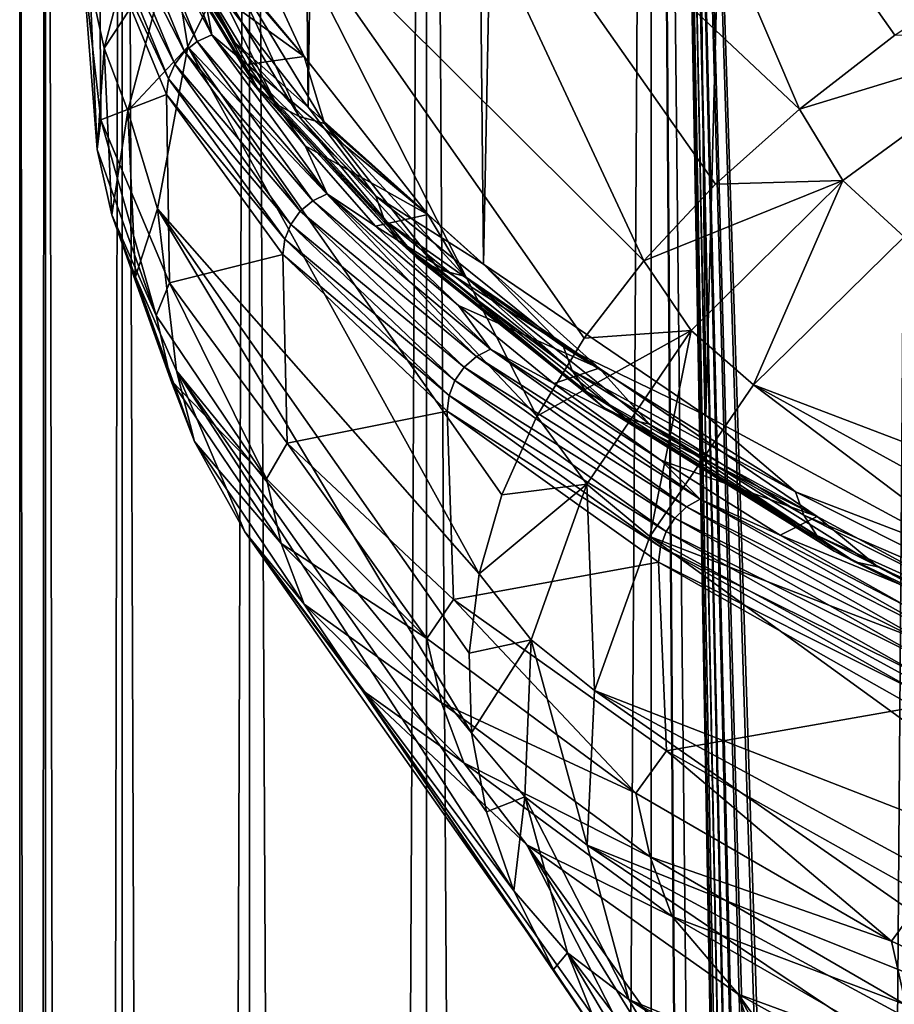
# Model space of a CAD drawing. Header units: millimetres. Extents: x -24 to 24, y 0 to 188.
# Tile 43 of 256: x -24.25 to -20.73, y 134.84 to 138.8. Entities that reach past the tile are written whole.
import ezdxf

# ---------------------------------------------------------------- set-up
doc = ezdxf.new("R2010")
doc.units = ezdxf.units.MM
doc.header["$LTSCALE"] = 58.620611
for name, color, linetype in [('167', 7, 'CONTINUOUS'), ('173', 7, 'CONTINUOUS'), ('194', 7, 'CONTINUOUS'), ('197', 7, 'CONTINUOUS'), ('2', 7, 'CONTINUOUS'), ('201', 7, 'CONTINUOUS'), ('211', 7, 'CONTINUOUS'), ('222', 7, 'CONTINUOUS'), ('223', 7, 'CONTINUOUS'), ('226', 7, 'CONTINUOUS')]:
    doc.layers.add(name, color=color, linetype=linetype)

msp = doc.modelspace()

# ---------------------------------------------------------------- linework, layer by layer
at = {"layer": '167', "color": 7, "linetype": 'CONTINUOUS'}
for points in [[(-23.774, 139.3504, 229.5993), (-23.5956, 139.0974, 228.431), (-23.3896, 138.7135, 227.5793), (-23.774, 139.3504, 229.5993)], [(-23.774, 139.3504, 229.5993), (-23.3896, 138.7135, 227.5793), (-23.7369, 139.2518, 229.6357), (-23.774, 139.3504, 229.5993)], [(-23.1041, 138.6523, 228.6675), (-23.4041, 139.2989, 230.7183), (-23.4013, 139.0096, 229.7597), (-23.1041, 138.6523, 228.6675)], [(-23.7369, 139.2518, 229.6357), (-23.3896, 138.7135, 227.5793), (-23.3531, 138.6159, 227.6188), (-23.7369, 139.2518, 229.6357)], [(-23.7369, 139.2518, 229.6357), (-23.3531, 138.6159, 227.6188), (-23.6777, 139.1645, 229.6716), (-23.7369, 139.2518, 229.6357)], [(-23.6777, 139.1645, 229.6716), (-23.3531, 138.6159, 227.6188), (-23.2948, 138.5301, 227.6597), (-23.6777, 139.1645, 229.6716)], [(-23.6777, 139.1645, 229.6716), (-23.2948, 138.5301, 227.6597), (-23.5993, 139.0928, 229.7054), (-23.6777, 139.1645, 229.6716)], [(-23.5993, 139.0928, 229.7054), (-23.2948, 138.5301, 227.6597), (-23.2177, 138.4606, 227.7001), (-23.5993, 139.0928, 229.7054)], [(-23.5993, 139.0928, 229.7054), (-23.2177, 138.4606, 227.7001), (-23.5056, 139.0403, 229.7352), (-23.5993, 139.0928, 229.7054)], [(-23.5956, 139.0974, 228.431), (-23.088, 138.4484, 226.3726), (-23.3896, 138.7135, 227.5793), (-23.5956, 139.0974, 228.431)], [(-23.4013, 139.0096, 229.7597), (-23.5056, 139.0403, 229.7352), (-23.1255, 138.4106, 227.738), (-23.4013, 139.0096, 229.7597)], [(-23.5056, 139.0403, 229.7352), (-23.2177, 138.4606, 227.7001), (-23.1255, 138.4106, 227.738), (-23.5056, 139.0403, 229.7352)], [(-23.0229, 138.3827, 227.7713), (-23.1041, 138.6523, 228.6675), (-23.4013, 139.0096, 229.7597), (-23.0229, 138.3827, 227.7713)], [(-23.0229, 138.3827, 227.7713), (-23.4013, 139.0096, 229.7597), (-23.1255, 138.4106, 227.738), (-23.0229, 138.3827, 227.7713)], [(-23.3896, 138.7135, 227.5793), (-23.088, 138.4484, 226.3726), (-22.8169, 138.0895, 225.6002), (-23.3896, 138.7135, 227.5793)], [(-23.3896, 138.7135, 227.5793), (-22.8169, 138.0895, 225.6002), (-23.3531, 138.6159, 227.6188), (-23.3896, 138.7135, 227.5793)], [(-22.607, 138.0167, 226.6519), (-23.1041, 138.6523, 228.6675), (-23.0229, 138.3827, 227.7713), (-22.607, 138.0167, 226.6519)], [(-23.3531, 138.6159, 227.6188), (-22.8169, 138.0895, 225.6002), (-22.7813, 137.9928, 225.6428), (-23.3531, 138.6159, 227.6188)], [(-23.3531, 138.6159, 227.6188), (-22.7813, 137.9928, 225.6428), (-23.2948, 138.5301, 227.6597), (-23.3531, 138.6159, 227.6188)], [(-23.2948, 138.5301, 227.6597), (-22.7813, 137.9928, 225.6428), (-22.7245, 137.9087, 225.6887), (-23.2948, 138.5301, 227.6597)], [(-23.2948, 138.5301, 227.6597), (-22.7245, 137.9087, 225.6887), (-23.2177, 138.4606, 227.7001), (-23.2948, 138.5301, 227.6597)], [(-23.2177, 138.4606, 227.7001), (-22.7245, 137.9087, 225.6887), (-22.6492, 137.8411, 225.7356), (-23.2177, 138.4606, 227.7001)], [(-23.2177, 138.4606, 227.7001), (-22.6492, 137.8411, 225.7356), (-23.1255, 138.4106, 227.738), (-23.2177, 138.4606, 227.7001)], [(-23.088, 138.4484, 226.3726), (-22.3834, 137.8162, 224.3676), (-22.8169, 138.0895, 225.6002), (-23.088, 138.4484, 226.3726)], [(-23.0229, 138.3827, 227.7713), (-23.1255, 138.4106, 227.738), (-22.5593, 137.7936, 225.7812), (-23.0229, 138.3827, 227.7713)], [(-23.1255, 138.4106, 227.738), (-22.6492, 137.8411, 225.7356), (-22.5593, 137.7936, 225.7812), (-23.1255, 138.4106, 227.738)], [(-22.4592, 137.7685, 225.8232), (-22.607, 138.0167, 226.6519), (-23.0229, 138.3827, 227.7713), (-22.4592, 137.7685, 225.8232)], [(-22.4592, 137.7685, 225.8232), (-23.0229, 138.3827, 227.7713), (-22.5593, 137.7936, 225.7812), (-22.4592, 137.7685, 225.8232)], [(-22.8169, 138.0895, 225.6002), (-22.3834, 137.8162, 224.3676), (-22.0605, 137.4834, 223.678), (-22.8169, 138.0895, 225.6002)], [(-22.8169, 138.0895, 225.6002), (-22.0605, 137.4834, 223.678), (-22.7813, 137.9928, 225.6428), (-22.8169, 138.0895, 225.6002)], [(-21.9171, 137.3977, 224.6886), (-22.607, 138.0167, 226.6519), (-22.4592, 137.7685, 225.8232), (-21.9171, 137.3977, 224.6886)], [(-22.7813, 137.9928, 225.6428), (-22.0605, 137.4834, 223.678), (-22.0261, 137.3877, 223.7236), (-22.7813, 137.9928, 225.6428)], [(-22.7813, 137.9928, 225.6428), (-22.0261, 137.3877, 223.7236), (-22.7245, 137.9087, 225.6887), (-22.7813, 137.9928, 225.6428)], [(-22.7245, 137.9087, 225.6887), (-22.0261, 137.3877, 223.7236), (-21.9711, 137.3051, 223.7743), (-22.7245, 137.9087, 225.6887)], [(-22.7245, 137.9087, 225.6887), (-21.9711, 137.3051, 223.7743), (-22.6492, 137.8411, 225.7356), (-22.7245, 137.9087, 225.6887)], [(-22.6492, 137.8411, 225.7356), (-21.9711, 137.3051, 223.7743), (-21.8984, 137.2395, 223.8275), (-22.6492, 137.8411, 225.7356)], [(-22.6492, 137.8411, 225.7356), (-21.8984, 137.2395, 223.8275), (-22.5593, 137.7936, 225.7812), (-22.6492, 137.8411, 225.7356)], [(-22.3834, 137.8162, 224.3676), (-21.4878, 137.2063, 222.4332), (-22.0605, 137.4834, 223.678), (-22.3834, 137.8162, 224.3676)], [(-22.4592, 137.7685, 225.8232), (-22.5593, 137.7936, 225.7812), (-21.8114, 137.1944, 223.8807), (-22.4592, 137.7685, 225.8232)], [(-22.5593, 137.7936, 225.7812), (-21.8984, 137.2395, 223.8275), (-21.8114, 137.1944, 223.8807), (-22.5593, 137.7936, 225.7812)], [(-21.7146, 137.1719, 223.9312), (-21.9171, 137.3977, 224.6886), (-22.4592, 137.7685, 225.8232), (-21.7146, 137.1719, 223.9312)], [(-21.7146, 137.1719, 223.9312), (-22.4592, 137.7685, 225.8232), (-21.8114, 137.1944, 223.8807), (-21.7146, 137.1719, 223.9312)], [(-22.0605, 137.4834, 223.678), (-21.4878, 137.2063, 222.4332), (-21.1264, 136.9002, 221.8282), (-22.0605, 137.4834, 223.678)], [(-22.0605, 137.4834, 223.678), (-21.1264, 136.9002, 221.8282), (-22.0261, 137.3877, 223.7236), (-22.0605, 137.4834, 223.678)], [(-22.0261, 137.3877, 223.7236), (-21.1264, 136.9002, 221.8282), (-21.0935, 136.8054, 221.8767), (-22.0261, 137.3877, 223.7236)], [(-22.0261, 137.3877, 223.7236), (-21.0935, 136.8054, 221.8767), (-21.9711, 137.3051, 223.7743), (-22.0261, 137.3877, 223.7236)], [(-21.0401, 136.8005, 222.7944), (-21.9171, 137.3977, 224.6886), (-21.7146, 137.1719, 223.9312), (-21.0401, 136.8005, 222.7944)], [(-21.9711, 137.3051, 223.7743), (-21.0935, 136.8054, 221.8767), (-21.0409, 136.7242, 221.932), (-21.9711, 137.3051, 223.7743)], [(-21.9711, 137.3051, 223.7743), (-21.0409, 136.7242, 221.932), (-21.8984, 137.2395, 223.8275), (-21.9711, 137.3051, 223.7743)], [(-21.8984, 137.2395, 223.8275), (-21.0409, 136.7242, 221.932), (-20.9712, 136.6606, 221.9914), (-21.8984, 137.2395, 223.8275)], [(-21.8984, 137.2395, 223.8275), (-20.9712, 136.6606, 221.9914), (-21.8114, 137.1944, 223.8807), (-21.8984, 137.2395, 223.8275)], [(-21.7146, 137.1719, 223.9312), (-21.8114, 137.1944, 223.8807), (-20.888, 136.6178, 222.0519), (-21.7146, 137.1719, 223.9312)], [(-21.8114, 137.1944, 223.8807), (-20.9712, 136.6606, 221.9914), (-20.888, 136.6178, 222.0519), (-21.8114, 137.1944, 223.8807)], [(-20.7953, 136.5978, 222.1104), (-21.0401, 136.8005, 222.7944), (-21.7146, 137.1719, 223.9312), (-20.7953, 136.5978, 222.1104)], [(-20.7953, 136.5978, 222.1104), (-21.7146, 137.1719, 223.9312), (-20.888, 136.6178, 222.0519), (-20.7953, 136.5978, 222.1104)], [(-21.4878, 137.2063, 222.4332), (-20.4089, 136.6238, 220.5858), (-21.1264, 136.9002, 221.8282), (-21.4878, 137.2063, 222.4332)], [(-21.1264, 136.9002, 221.8282), (-20.4089, 136.6238, 220.5858), (-20.0223, 136.3445, 220.0658), (-21.1264, 136.9002, 221.8282)], [(-21.1264, 136.9002, 221.8282), (-20.0223, 136.3445, 220.0658), (-21.0935, 136.8054, 221.8767), (-21.1264, 136.9002, 221.8282)], [(-21.0935, 136.8054, 221.8767), (-20.0223, 136.3445, 220.0658), (-19.9911, 136.2506, 220.117), (-21.0935, 136.8054, 221.8767)], [(-21.0935, 136.8054, 221.8767), (-19.9911, 136.2506, 220.117), (-21.0409, 136.7242, 221.932), (-21.0935, 136.8054, 221.8767)], [(-19.9836, 136.2302, 220.9855), (-21.0401, 136.8005, 222.7944), (-20.7953, 136.5978, 222.1104), (-19.9836, 136.2302, 220.9855)], [(-21.0409, 136.7242, 221.932), (-19.9911, 136.2506, 220.117), (-19.9412, 136.1708, 220.1767), (-21.0409, 136.7242, 221.932)], [(-21.0409, 136.7242, 221.932), (-19.9412, 136.1708, 220.1767), (-20.9712, 136.6606, 221.9914), (-21.0409, 136.7242, 221.932)], [(-20.9712, 136.6606, 221.9914), (-19.9412, 136.1708, 220.1767), (-19.8752, 136.109, 220.2419), (-20.9712, 136.6606, 221.9914)], [(-20.9712, 136.6606, 221.9914), (-19.8752, 136.109, 220.2419), (-20.888, 136.6178, 222.0519), (-20.9712, 136.6606, 221.9914)], [(-20.7953, 136.5978, 222.1104), (-20.888, 136.6178, 222.0519), (-19.7963, 136.0683, 220.3093), (-20.7953, 136.5978, 222.1104)], [(-20.888, 136.6178, 222.0519), (-19.8752, 136.109, 220.2419), (-19.7963, 136.0683, 220.3093), (-20.888, 136.6178, 222.0519)], [(-19.7084, 136.0508, 220.3756), (-19.9836, 136.2302, 220.9855), (-20.7953, 136.5978, 222.1104), (-19.7084, 136.0508, 220.3756)], [(-19.7084, 136.0508, 220.3756), (-20.7953, 136.5978, 222.1104), (-19.7963, 136.0683, 220.3093), (-19.7084, 136.0508, 220.3756)]]:
    msp.add_3dface(points, dxfattribs=at)
at = {"layer": '173', "color": 7, "linetype": 'CONTINUOUS'}
for points in [[(-23.088, 138.4484, 226.3726), (-23.5956, 139.0974, 228.431), (-23.3873, 169.2133, 216.6979), (-23.088, 138.4484, 226.3726)], [(-22.6856, 168.5874, 214.6668), (-23.088, 138.4484, 226.3726), (-23.3873, 169.2133, 216.6979), (-22.6856, 168.5874, 214.6668)], [(-22.3834, 137.8162, 224.3676), (-23.088, 138.4484, 226.3726), (-22.6856, 168.5874, 214.6668), (-22.3834, 137.8162, 224.3676)], [(-21.7912, 167.9867, 212.705), (-22.3834, 137.8162, 224.3676), (-22.6856, 168.5874, 214.6668), (-21.7912, 167.9867, 212.705)], [(-21.4878, 137.2063, 222.4332), (-22.3834, 137.8162, 224.3676), (-21.7912, 167.9867, 212.705), (-21.4878, 137.2063, 222.4332)], [(-20.7121, 167.416, 210.8298), (-21.4878, 137.2063, 222.4332), (-21.7912, 167.9867, 212.705), (-20.7121, 167.416, 210.8298)], [(-20.4089, 136.6238, 220.5858), (-21.4878, 137.2063, 222.4332), (-20.7121, 167.416, 210.8298), (-20.4089, 136.6238, 220.5858)]]:
    msp.add_3dface(points, dxfattribs=at)
at = {"layer": '194', "color": 7, "linetype": 'CONTINUOUS'}
for points in [[(-22.0298, 140.5902, 241.7402), (-22.7369, 139.9724, 239.7809), (-21.1112, 138.441, 241.2488), (-22.0298, 140.5902, 241.7402)], [(-20.296, 139.0313, 243.121), (-22.0298, 140.5902, 241.7402), (-20.7268, 138.739, 242.1941), (-20.296, 139.0313, 243.121)], [(-20.7268, 138.739, 242.1941), (-22.0298, 140.5902, 241.7402), (-21.1112, 138.441, 241.2488), (-20.7268, 138.739, 242.1941)], [(-22.7369, 139.9724, 239.7809), (-23.2529, 139.3377, 237.768), (-21.737, 137.8301, 239.3115), (-22.7369, 139.9724, 239.7809)], [(-21.1112, 138.441, 241.2488), (-22.7369, 139.9724, 239.7809), (-21.4482, 138.1378, 240.2872), (-21.1112, 138.441, 241.2488)], [(-21.4482, 138.1378, 240.2872), (-22.7369, 139.9724, 239.7809), (-21.737, 137.8301, 239.3115), (-21.4482, 138.1378, 240.2872)], [(-23.2529, 139.3377, 237.768), (-23.5734, 138.6915, 235.7185), (-22.1679, 137.2042, 237.3264), (-23.2529, 139.3377, 237.768)], [(-21.737, 137.8301, 239.3115), (-23.2529, 139.3377, 237.768), (-21.9771, 137.5187, 238.3238), (-21.737, 137.8301, 239.3115)], [(-21.9771, 137.5187, 238.3238), (-23.2529, 139.3377, 237.768), (-22.1679, 137.2042, 237.3264), (-21.9771, 137.5187, 238.3238)], [(-23.5734, 138.6915, 235.7185), (-23.6957, 138.0392, 233.6496), (-22.3999, 136.5689, 235.3113), (-23.5734, 138.6915, 235.7185)], [(-22.1679, 137.2042, 237.3264), (-23.5734, 138.6915, 235.7185), (-22.309, 136.8874, 236.3215), (-22.1679, 137.2042, 237.3264)], [(-22.309, 136.8874, 236.3215), (-23.5734, 138.6915, 235.7185), (-22.3999, 136.5689, 235.3113), (-22.309, 136.8874, 236.3215)], [(-23.6957, 138.0392, 233.6496), (-23.6188, 137.3863, 231.5787), (-22.4311, 135.9298, 233.2844), (-23.6957, 138.0392, 233.6496)], [(-22.3999, 136.5689, 235.3113), (-23.6957, 138.0392, 233.6496), (-22.4407, 136.2495, 234.2982), (-22.3999, 136.5689, 235.3113)], [(-22.4407, 136.2495, 234.2982), (-23.6957, 138.0392, 233.6496), (-22.4311, 135.9298, 233.2844), (-22.4407, 136.2495, 234.2982)], [(-23.6188, 137.3863, 231.5787), (-23.3434, 136.7382, 229.5232), (-22.261, 135.2927, 231.2637), (-23.6188, 137.3863, 231.5787)], [(-22.4311, 135.9298, 233.2844), (-23.6188, 137.3863, 231.5787), (-22.3711, 135.6106, 232.2721), (-22.4311, 135.9298, 233.2844)], [(-22.3711, 135.6106, 232.2721), (-23.6188, 137.3863, 231.5787), (-22.261, 135.2927, 231.2637), (-22.3711, 135.6106, 232.2721)], [(-23.3434, 136.7382, 229.5232), (-22.8717, 136.1004, 227.5005), (-22.1009, 134.9766, 230.2614), (-23.3434, 136.7382, 229.5232)], [(-22.261, 135.2927, 231.2637), (-23.3434, 136.7382, 229.5232), (-22.1009, 134.9766, 230.2614), (-22.261, 135.2927, 231.2637)], [(-22.8717, 136.1004, 227.5005), (-22.2077, 135.4783, 225.5274), (-21.6324, 134.3532, 228.284), (-22.8717, 136.1004, 227.5005)], [(-22.1009, 134.9766, 230.2614), (-22.8717, 136.1004, 227.5005), (-21.8912, 134.6632, 229.2674), (-22.1009, 134.9766, 230.2614)], [(-21.8912, 134.6632, 229.2674), (-22.8717, 136.1004, 227.5005), (-21.6324, 134.3532, 228.284), (-21.8912, 134.6632, 229.2674)], [(-22.2077, 135.4783, 225.5274), (-21.3571, 134.8771, 223.6207), (-20.9699, 133.7459, 226.3578), (-22.2077, 135.4783, 225.5274)], [(-21.6324, 134.3532, 228.284), (-22.2077, 135.4783, 225.5274), (-21.3251, 134.0472, 227.3134), (-21.6324, 134.3532, 228.284)], [(-21.3251, 134.0472, 227.3134), (-22.2077, 135.4783, 225.5274), (-20.9699, 133.7459, 226.3578), (-21.3251, 134.0472, 227.3134)], [(-21.3571, 134.8771, 223.6207), (-20.3269, 134.3019, 221.7963), (-20.1193, 133.1601, 224.5), (-21.3571, 134.8771, 223.6207)], [(-20.9699, 133.7459, 226.3578), (-21.3571, 134.8771, 223.6207), (-20.5677, 133.45, 225.4193), (-20.9699, 133.7459, 226.3578)], [(-20.5677, 133.45, 225.4193), (-21.3571, 134.8771, 223.6207), (-20.1193, 133.1601, 224.5), (-20.5677, 133.45, 225.4193)]]:
    msp.add_3dface(points, dxfattribs=at)
at = {"layer": '197', "color": 7, "linetype": 'CONTINUOUS'}
for points in [[(-20.7268, 138.739, 242.1941), (-21.1112, 138.441, 241.2488), (-20.1375, 138.7366, 243.042), (-20.7268, 138.739, 242.1941)], [(-21.1112, 138.441, 241.2488), (-20.9358, 138.1528, 241.1907), (-20.1375, 138.7366, 243.042), (-21.1112, 138.441, 241.2488)], [(-20.1375, 138.7366, 243.042), (-20.9358, 138.1528, 241.1907), (-20.6891, 137.9262, 241.1978), (-20.1375, 138.7366, 243.042)], [(-21.1112, 138.441, 241.2488), (-21.4482, 138.1378, 240.2872), (-20.9358, 138.1528, 241.1907), (-21.1112, 138.441, 241.2488)], [(-21.4482, 138.1378, 240.2872), (-21.737, 137.8301, 239.3115), (-20.9358, 138.1528, 241.1907), (-21.4482, 138.1378, 240.2872)], [(-21.737, 137.8301, 239.3115), (-21.5474, 137.5491, 239.2758), (-20.9358, 138.1528, 241.1907), (-21.737, 137.8301, 239.3115)], [(-20.9358, 138.1528, 241.1907), (-21.5474, 137.5491, 239.2758), (-21.2955, 137.3301, 239.307), (-20.9358, 138.1528, 241.1907)], [(-20.6891, 137.9262, 241.1978), (-20.9358, 138.1528, 241.1907), (-21.2955, 137.3301, 239.307), (-20.6891, 137.9262, 241.1978)], [(-21.737, 137.8301, 239.3115), (-21.9771, 137.5187, 238.3238), (-21.5474, 137.5491, 239.2758), (-21.737, 137.8301, 239.3115)], [(-21.9771, 137.5187, 238.3238), (-22.1679, 137.2042, 237.3264), (-21.5474, 137.5491, 239.2758), (-21.9771, 137.5187, 238.3238)], [(-22.1679, 137.2042, 237.3264), (-21.9669, 136.9307, 237.3144), (-21.5474, 137.5491, 239.2758), (-22.1679, 137.2042, 237.3264)], [(-21.5474, 137.5491, 239.2758), (-21.9669, 136.9307, 237.3144), (-21.7125, 136.7194, 237.3702), (-21.5474, 137.5491, 239.2758)], [(-21.2955, 137.3301, 239.307), (-21.5474, 137.5491, 239.2758), (-21.7125, 136.7194, 237.3702), (-21.2955, 137.3301, 239.307)], [(-22.1679, 137.2042, 237.3264), (-22.309, 136.8874, 236.3215), (-21.9669, 136.9307, 237.3144), (-22.1679, 137.2042, 237.3264)], [(-22.309, 136.8874, 236.3215), (-22.3999, 136.5689, 235.3113), (-21.9669, 136.9307, 237.3144), (-22.309, 136.8874, 236.3215)], [(-22.3999, 136.5689, 235.3113), (-22.1906, 136.3031, 235.324), (-21.9669, 136.9307, 237.3144), (-22.3999, 136.5689, 235.3113)], [(-21.9669, 136.9307, 237.3144), (-22.1906, 136.3031, 235.324), (-21.9362, 136.0997, 235.4045), (-21.9669, 136.9307, 237.3144)], [(-21.7125, 136.7194, 237.3702), (-21.9669, 136.9307, 237.3144), (-21.9362, 136.0997, 235.4045), (-21.7125, 136.7194, 237.3702)], [(-22.3999, 136.5689, 235.3113), (-22.4407, 136.2495, 234.2982), (-22.1906, 136.3031, 235.324), (-22.3999, 136.5689, 235.3113)], [(-22.4407, 136.2495, 234.2982), (-22.4311, 135.9298, 233.2844), (-22.1906, 136.3031, 235.324), (-22.4407, 136.2495, 234.2982)], [(-22.4311, 135.9298, 233.2844), (-22.2164, 135.672, 233.3224), (-22.1906, 136.3031, 235.324), (-22.4311, 135.9298, 233.2844)], [(-22.1906, 136.3031, 235.324), (-22.2164, 135.672, 233.3224), (-21.9648, 135.4763, 233.4275), (-22.1906, 136.3031, 235.324)], [(-21.9362, 136.0997, 235.4045), (-22.1906, 136.3031, 235.324), (-21.9648, 135.4763, 233.4275), (-21.9362, 136.0997, 235.4045)], [(-22.4311, 135.9298, 233.2844), (-22.3711, 135.6106, 232.2721), (-22.2164, 135.672, 233.3224), (-22.4311, 135.9298, 233.2844)], [(-22.3711, 135.6106, 232.2721), (-22.261, 135.2927, 231.2637), (-22.2164, 135.672, 233.3224), (-22.3711, 135.6106, 232.2721)], [(-22.261, 135.2927, 231.2637), (-22.0443, 135.043, 231.3274), (-22.2164, 135.672, 233.3224), (-22.261, 135.2927, 231.2637)], [(-22.2164, 135.672, 233.3224), (-22.0443, 135.043, 231.3274), (-21.7978, 134.8549, 231.4567), (-22.2164, 135.672, 233.3224)], [(-21.9648, 135.4763, 233.4275), (-22.2164, 135.672, 233.3224), (-21.7978, 134.8549, 231.4567), (-21.9648, 135.4763, 233.4275)], [(-22.261, 135.2927, 231.2637), (-22.1009, 134.9766, 230.2614), (-22.0443, 135.043, 231.3274), (-22.261, 135.2927, 231.2637)], [(-22.1009, 134.9766, 230.2614), (-21.8912, 134.6632, 229.2674), (-22.0443, 135.043, 231.3274), (-22.1009, 134.9766, 230.2614)], [(-21.8912, 134.6632, 229.2674), (-21.6755, 134.4216, 229.3568), (-22.0443, 135.043, 231.3274), (-21.8912, 134.6632, 229.2674)], [(-22.0443, 135.043, 231.3274), (-21.6755, 134.4216, 229.3568), (-21.4369, 134.241, 229.5097), (-22.0443, 135.043, 231.3274)], [(-21.7978, 134.8549, 231.4567), (-22.0443, 135.043, 231.3274), (-21.4369, 134.241, 229.5097), (-21.7978, 134.8549, 231.4567)]]:
    msp.add_3dface(points, dxfattribs=at)
at = {"layer": '2', "color": 7, "linetype": 'CONTINUOUS'}
for points in [[(-24.25, 148), (-24.1466, 148, -2.2375), (-24.25, 0.5), (-24.25, 148)], [(-24.25, 0.5), (-24.1466, 148, -2.2375), (-24.1466, 0.5, -2.2375), (-24.25, 0.5)], [(-24.1466, 148, 2.2375), (-24.25, 148), (-24.1466, 0.5, 2.2375), (-24.1466, 148, 2.2375)], [(-24.1466, 0.5, 2.2375), (-24.25, 148), (-24.25, 0.5), (-24.1466, 0.5, 2.2375)], [(-24.1466, 148, -2.2375), (-23.8371, 148, -4.4559), (-24.1466, 0.5, -2.2375), (-24.1466, 148, -2.2375)], [(-24.1466, 0.5, -2.2375), (-23.8371, 148, -4.4559), (-23.8371, 0.5, -4.4559), (-24.1466, 0.5, -2.2375)], [(-23.8371, 148, 4.4559), (-24.1466, 148, 2.2375), (-23.8371, 0.5, 4.4559), (-23.8371, 148, 4.4559)], [(-23.8371, 0.5, 4.4559), (-24.1466, 148, 2.2375), (-24.1466, 0.5, 2.2375), (-23.8371, 0.5, 4.4559)], [(-23.8371, 148, -4.4559), (-23.3243, 148, -6.6363), (-23.8371, 0.5, -4.4559), (-23.8371, 148, -4.4559)], [(-23.8371, 0.5, -4.4559), (-23.3243, 148, -6.6363), (-23.3243, 0.5, -6.6363), (-23.8371, 0.5, -4.4559)], [(-23.3243, 148, 6.6363), (-23.8371, 148, 4.4559), (-23.3243, 0.5, 6.6363), (-23.3243, 148, 6.6363)], [(-23.3243, 0.5, 6.6363), (-23.8371, 148, 4.4559), (-23.8371, 0.5, 4.4559), (-23.3243, 0.5, 6.6363)], [(-23.3243, 148, -6.6363), (-22.6125, 148, -8.7601), (-23.3243, 0.5, -6.6363), (-23.3243, 148, -6.6363)], [(-23.3243, 0.5, -6.6363), (-22.6125, 148, -8.7601), (-22.6125, 0.5, -8.7601), (-23.3243, 0.5, -6.6363)], [(-22.6125, 148, 8.7601), (-23.3243, 148, 6.6363), (-22.6125, 0.5, 8.7601), (-22.6125, 148, 8.7601)], [(-22.6125, 0.5, 8.7601), (-23.3243, 148, 6.6363), (-23.3243, 0.5, 6.6363), (-22.6125, 0.5, 8.7601)], [(-22.6125, 148, -8.7601), (-21.7077, 148, -10.8092), (-22.6125, 0.5, -8.7601), (-22.6125, 148, -8.7601)], [(-22.6125, 0.5, -8.7601), (-21.7077, 148, -10.8092), (-21.7077, 0.5, -10.8092), (-22.6125, 0.5, -8.7601)], [(-21.7077, 148, 10.8092), (-22.6125, 148, 8.7601), (-21.7077, 0.5, 10.8092), (-21.7077, 148, 10.8092)], [(-21.7077, 0.5, 10.8092), (-22.6125, 148, 8.7601), (-22.6125, 0.5, 8.7601), (-21.7077, 0.5, 10.8092)], [(-21.7077, 148, -10.8092), (-20.6178, 148, -12.766), (-21.7077, 0.5, -10.8092), (-21.7077, 148, -10.8092)], [(-21.7077, 0.5, -10.8092), (-20.6178, 148, -12.766), (-20.6178, 0.5, -12.766), (-21.7077, 0.5, -10.8092)], [(-20.6178, 148, 12.766), (-21.7077, 148, 10.8092), (-20.7077, 116.9893, 12.6196), (-20.6178, 148, 12.766)], [(-20.7077, 116.9893, 12.6196), (-21.7077, 148, 10.8092), (-20.7311, 116.8306, 12.5811), (-20.7077, 116.9893, 12.6196)], [(-20.7311, 116.8306, 12.5811), (-21.7077, 148, 10.8092), (-20.823, 116.0972, 12.4283), (-20.7311, 116.8306, 12.5811)], [(-20.823, 116.0972, 12.4283), (-21.7077, 148, 10.8092), (-20.842, 115.9163, 12.3965), (-20.823, 116.0972, 12.4283)], [(-20.842, 115.9163, 12.3965), (-21.7077, 148, 10.8092), (-20.9094, 115.1428, 12.2824), (-20.842, 115.9163, 12.3965)], [(-20.9094, 115.1428, 12.2824), (-21.7077, 148, 10.8092), (-20.9194, 115.0039, 12.2654), (-20.9094, 115.1428, 12.2824)], [(-20.9194, 115.0039, 12.2654), (-21.7077, 148, 10.8092), (-20.9672, 114.1891, 12.1836), (-20.9194, 115.0039, 12.2654)], [(-20.9672, 114.1891, 12.1836), (-21.7077, 148, 10.8092), (-20.9729, 114.069, 12.1738), (-20.9672, 114.1891, 12.1836)], [(-20.9729, 114.069, 12.1738), (-21.7077, 148, 10.8092), (-21.0054, 113.1938, 12.1176), (-20.9729, 114.069, 12.1738)], [(-21.0054, 113.1938, 12.1176), (-21.7077, 148, 10.8092), (-21.0077, 113.1121, 12.1135), (-21.0054, 113.1938, 12.1176)], [(-21.0077, 113.1121, 12.1135), (-21.7077, 148, 10.8092), (-21.0278, 112.1431, 12.0787), (-21.0077, 113.1121, 12.1135)], [(-21.0278, 112.1431, 12.0787), (-21.7077, 148, 10.8092), (-21.0354, 111.3835, 12.0654), (-21.0278, 112.1431, 12.0787)], [(-21.0354, 111.3835, 12.0654), (-21.7077, 148, 10.8092), (-21.038, 110.6208, 12.0609), (-21.0354, 111.3835, 12.0654)], [(-21.038, 110.6208, 12.0609), (-21.7077, 148, 10.8092), (-21.1351, 94.3372, 11.8899), (-21.038, 110.6208, 12.0609)], [(-21.1351, 94.3372, 11.8899), (-21.7077, 148, 10.8092), (-21.2392, 81.4528, 11.7029), (-21.1351, 94.3372, 11.8899)], [(-21.2392, 81.4528, 11.7029), (-21.7077, 148, 10.8092), (-21.2392, 80.4528, 11.7029), (-21.2392, 81.4528, 11.7029)], [(-21.2392, 80.4528, 11.7029), (-21.7077, 148, 10.8092), (-21.2392, 79.4528, 11.7029), (-21.2392, 80.4528, 11.7029)], [(-21.7077, 148, 10.8092), (-21.7077, 0.5, 10.8092), (-21.2392, 79.4528, 11.7029), (-21.7077, 148, 10.8092)]]:
    msp.add_3dface(points, dxfattribs=at)
at = {"layer": '201', "color": 7, "linetype": 'CONTINUOUS'}
for points in [[(-23.9102, 138.6854, 234.0064), (-23.7336, 139.3536, 236.1258), (-23.9676, 138.9496, 233.9368), (-23.9102, 138.6854, 234.0064)], [(-23.9102, 138.6854, 234.0064), (-23.6394, 139.0988, 236.1906), (-23.7336, 139.3536, 236.1258), (-23.9102, 138.6854, 234.0064)], [(-23.5734, 138.6915, 235.7185), (-23.2529, 139.3377, 237.768), (-23.6394, 139.0988, 236.1906), (-23.5734, 138.6915, 235.7185)], [(-23.8151, 138.4332, 234.0795), (-23.6394, 139.0988, 236.1906), (-23.9102, 138.6854, 234.0064), (-23.8151, 138.4332, 234.0795)], [(-23.8151, 138.4332, 234.0795), (-23.5734, 138.6915, 235.7185), (-23.6394, 139.0988, 236.1906), (-23.8151, 138.4332, 234.0795)], [(-23.9376, 138.2779, 231.8065), (-23.9676, 138.9496, 233.9368), (-23.9984, 139.058, 233.3611), (-23.9376, 138.2779, 231.8065)], [(-23.9232, 138.3972, 231.2652), (-23.9376, 138.2779, 231.8065), (-23.9984, 139.058, 233.3611), (-23.9232, 138.3972, 231.2652)], [(-23.9376, 138.2779, 231.8065), (-23.9102, 138.6854, 234.0064), (-23.9676, 138.9496, 233.9368), (-23.9376, 138.2779, 231.8065)], [(-23.8793, 138.0151, 231.8806), (-23.9102, 138.6854, 234.0064), (-23.9376, 138.2779, 231.8065), (-23.8793, 138.0151, 231.8806)], [(-23.8793, 138.0151, 231.8806), (-23.8151, 138.4332, 234.0795), (-23.9102, 138.6854, 234.0064), (-23.8793, 138.0151, 231.8806)], [(-23.6957, 138.0392, 233.6496), (-23.5734, 138.6915, 235.7185), (-23.8151, 138.4332, 234.0795), (-23.6957, 138.0392, 233.6496)], [(-23.784, 137.7655, 231.962), (-23.8151, 138.4332, 234.0795), (-23.8793, 138.0151, 231.8806), (-23.784, 137.7655, 231.962)], [(-23.784, 137.7655, 231.962), (-23.6957, 138.0392, 233.6496), (-23.8151, 138.4332, 234.0795), (-23.784, 137.7655, 231.962)], [(-23.7, 137.61, 229.688), (-23.9376, 138.2779, 231.8065), (-23.9232, 138.3972, 231.2652), (-23.7, 137.61, 229.688)], [(-23.6472, 137.7412, 229.1847), (-23.7, 137.61, 229.688), (-23.9232, 138.3972, 231.2652), (-23.6472, 137.7412, 229.1847)], [(-23.7, 137.61, 229.688), (-23.8793, 138.0151, 231.8806), (-23.9376, 138.2779, 231.8065), (-23.7, 137.61, 229.688)], [(-23.641, 137.3487, 229.7667), (-23.784, 137.7655, 231.962), (-23.8793, 138.0151, 231.8806), (-23.641, 137.3487, 229.7667)], [(-23.641, 137.3487, 229.7667), (-23.8793, 138.0151, 231.8806), (-23.7, 137.61, 229.688), (-23.641, 137.3487, 229.7667)], [(-23.6188, 137.3863, 231.5787), (-23.6957, 138.0392, 233.6496), (-23.784, 137.7655, 231.962), (-23.6188, 137.3863, 231.5787)], [(-23.5463, 137.1016, 229.8564), (-23.6188, 137.3863, 231.5787), (-23.784, 137.7655, 231.962), (-23.5463, 137.1016, 229.8564)], [(-23.5463, 137.1016, 229.8564), (-23.784, 137.7655, 231.962), (-23.641, 137.3487, 229.7667), (-23.5463, 137.1016, 229.8564)], [(-23.2566, 136.9516, 227.5999), (-23.7, 137.61, 229.688), (-23.6472, 137.7412, 229.1847), (-23.2566, 136.9516, 227.5999)], [(-23.1728, 137.0956, 227.137), (-23.2566, 136.9516, 227.5999), (-23.6472, 137.7412, 229.1847), (-23.1728, 137.0956, 227.137)], [(-23.2566, 136.9516, 227.5999), (-23.641, 137.3487, 229.7667), (-23.7, 137.61, 229.688), (-23.2566, 136.9516, 227.5999)], [(-23.3434, 136.7382, 229.5232), (-23.6188, 137.3863, 231.5787), (-23.5463, 137.1016, 229.8564), (-23.3434, 136.7382, 229.5232)], [(-23.1974, 136.6917, 227.6831), (-23.5463, 137.1016, 229.8564), (-23.641, 137.3487, 229.7667), (-23.1974, 136.6917, 227.6831)], [(-23.1974, 136.6917, 227.6831), (-23.641, 137.3487, 229.7667), (-23.2566, 136.9516, 227.5999), (-23.1974, 136.6917, 227.6831)], [(-23.1042, 136.4473, 227.7811), (-23.3434, 136.7382, 229.5232), (-23.5463, 137.1016, 229.8564), (-23.1042, 136.4473, 227.7811)], [(-23.1042, 136.4473, 227.7811), (-23.5463, 137.1016, 229.8564), (-23.1974, 136.6917, 227.6831), (-23.1042, 136.4473, 227.7811)], [(-22.6115, 136.3085, 225.5601), (-23.2566, 136.9516, 227.5999), (-23.1728, 137.0956, 227.137), (-22.6115, 136.3085, 225.5601)], [(-22.5038, 136.4657, 225.1394), (-22.6115, 136.3085, 225.5601), (-23.1728, 137.0956, 227.137), (-22.5038, 136.4657, 225.1394)], [(-22.6115, 136.3085, 225.5601), (-23.1974, 136.6917, 227.6831), (-23.2566, 136.9516, 227.5999), (-22.6115, 136.3085, 225.5601)], [(-22.8717, 136.1004, 227.5005), (-23.3434, 136.7382, 229.5232), (-23.1042, 136.4473, 227.7811), (-22.8717, 136.1004, 227.5005)], [(-22.5524, 136.0501, 225.648), (-23.1042, 136.4473, 227.7811), (-23.1974, 136.6917, 227.6831), (-22.5524, 136.0501, 225.648)], [(-22.5524, 136.0501, 225.648), (-23.1974, 136.6917, 227.6831), (-22.6115, 136.3085, 225.5601), (-22.5524, 136.0501, 225.648)], [(-21.7701, 135.6862, 223.5864), (-22.6115, 136.3085, 225.5601), (-22.5038, 136.4657, 225.1394), (-21.7701, 135.6862, 223.5864)], [(-21.6459, 135.8569, 223.2085), (-21.7701, 135.6862, 223.5864), (-22.5038, 136.4657, 225.1394), (-21.6459, 135.8569, 223.2085)], [(-22.4614, 135.8082, 225.754), (-22.8717, 136.1004, 227.5005), (-23.1042, 136.4473, 227.7811), (-22.4614, 135.8082, 225.754)], [(-22.4614, 135.8082, 225.754), (-23.1042, 136.4473, 227.7811), (-22.5524, 136.0501, 225.648), (-22.4614, 135.8082, 225.754)], [(-21.7701, 135.6862, 223.5864), (-22.5524, 136.0501, 225.648), (-22.6115, 136.3085, 225.5601), (-21.7701, 135.6862, 223.5864)], [(-22.2077, 135.4783, 225.5274), (-22.8717, 136.1004, 227.5005), (-22.4614, 135.8082, 225.754), (-22.2077, 135.4783, 225.5274)], [(-21.7116, 135.4293, 223.679), (-22.4614, 135.8082, 225.754), (-22.5524, 136.0501, 225.648), (-21.7116, 135.4293, 223.679)], [(-21.7116, 135.4293, 223.679), (-22.5524, 136.0501, 225.648), (-21.7701, 135.6862, 223.5864), (-21.7116, 135.4293, 223.679)], [(-20.7398, 135.0902, 221.696), (-21.7701, 135.6862, 223.5864), (-21.6459, 135.8569, 223.2085), (-20.7398, 135.0902, 221.696)], [(-20.6063, 135.2743, 221.3605), (-20.7398, 135.0902, 221.696), (-21.6459, 135.8569, 223.2085), (-20.6063, 135.2743, 221.3605)], [(-21.6235, 135.1898, 223.7928), (-22.2077, 135.4783, 225.5274), (-22.4614, 135.8082, 225.754), (-21.6235, 135.1898, 223.7928)], [(-21.6235, 135.1898, 223.7928), (-22.4614, 135.8082, 225.754), (-21.7116, 135.4293, 223.679), (-21.6235, 135.1898, 223.7928)], [(-20.7398, 135.0902, 221.696), (-21.7116, 135.4293, 223.679), (-21.7701, 135.6862, 223.5864), (-20.7398, 135.0902, 221.696)], [(-21.3571, 134.8771, 223.6207), (-22.2077, 135.4783, 225.5274), (-21.6235, 135.1898, 223.7928), (-21.3571, 134.8771, 223.6207)], [(-20.6823, 134.8347, 221.7932), (-21.6235, 135.1898, 223.7928), (-21.7116, 135.4293, 223.679), (-20.6823, 134.8347, 221.7932)], [(-20.6823, 134.8347, 221.7932), (-21.7116, 135.4293, 223.679), (-20.7398, 135.0902, 221.696), (-20.6823, 134.8347, 221.7932)], [(-19.5296, 134.5256, 219.9052), (-20.7398, 135.0902, 221.696), (-20.6063, 135.2743, 221.3605), (-19.5296, 134.5256, 219.9052)], [(-20.5979, 134.5976, 221.9145), (-21.3571, 134.8771, 223.6207), (-21.6235, 135.1898, 223.7928), (-20.5979, 134.5976, 221.9145)], [(-20.5979, 134.5976, 221.9145), (-21.6235, 135.1898, 223.7928), (-20.6823, 134.8347, 221.7932), (-20.5979, 134.5976, 221.9145)], [(-19.5296, 134.5256, 219.9052), (-20.6823, 134.8347, 221.7932), (-20.7398, 135.0902, 221.696), (-19.5296, 134.5256, 219.9052)], [(-20.3269, 134.3019, 221.7963), (-21.3571, 134.8771, 223.6207), (-20.5979, 134.5976, 221.9145), (-20.3269, 134.3019, 221.7963)]]:
    msp.add_3dface(points, dxfattribs=at)
at = {"layer": '211', "color": 7, "linetype": 'CONTINUOUS'}
for points in [[(-20.6891, 137.9262, 241.1978), (-21.2955, 137.3301, 239.307), (-18.664, 136.3273, 240.9314), (-20.6891, 137.9262, 241.1978)], [(-21.2955, 137.3301, 239.307), (-21.7125, 136.7194, 237.3702), (-19.2287, 135.7675, 239.156), (-21.2955, 137.3301, 239.307)], [(-18.664, 136.3273, 240.9314), (-21.2955, 137.3301, 239.307), (-18.9692, 136.0495, 240.0503), (-18.664, 136.3273, 240.9314)], [(-18.9692, 136.0495, 240.0503), (-21.2955, 137.3301, 239.307), (-19.2287, 135.7675, 239.156), (-18.9692, 136.0495, 240.0503)], [(-21.7125, 136.7194, 237.3702), (-21.9362, 136.0997, 235.4045), (-19.6082, 135.1938, 237.3363), (-21.7125, 136.7194, 237.3702)], [(-19.2287, 135.7675, 239.156), (-21.7125, 136.7194, 237.3702), (-19.4419, 135.482, 238.2506), (-19.2287, 135.7675, 239.156)], [(-19.4419, 135.482, 238.2506), (-21.7125, 136.7194, 237.3702), (-19.6082, 135.1938, 237.3363), (-19.4419, 135.482, 238.2506)], [(-21.9362, 136.0997, 235.4045), (-21.9648, 135.4763, 233.4275), (-19.7989, 134.6116, 235.4899), (-21.9362, 136.0997, 235.4045)], [(-19.6082, 135.1938, 237.3363), (-21.9362, 136.0997, 235.4045), (-19.7273, 134.9034, 236.4153), (-19.6082, 135.1938, 237.3363)], [(-19.7273, 134.9034, 236.4153), (-21.9362, 136.0997, 235.4045), (-19.7989, 134.6116, 235.4899), (-19.7273, 134.9034, 236.4153)], [(-21.9648, 135.4763, 233.4275), (-21.7978, 134.8549, 231.4567), (-19.7989, 134.0266, 233.6345), (-21.9648, 135.4763, 233.4275)], [(-19.7989, 134.6116, 235.4899), (-21.9648, 135.4763, 233.4275), (-19.8227, 134.3191, 234.5622), (-19.7989, 134.6116, 235.4899)], [(-19.8227, 134.3191, 234.5622), (-21.9648, 135.4763, 233.4275), (-19.7989, 134.0266, 233.6345), (-19.8227, 134.3191, 234.5622)], [(-21.7978, 134.8549, 231.4567), (-21.4369, 134.241, 229.5097), (-19.6081, 133.4444, 231.7881), (-21.7978, 134.8549, 231.4567)], [(-19.7989, 134.0266, 233.6345), (-21.7978, 134.8549, 231.4567), (-19.7273, 133.7348, 232.7091), (-19.7989, 134.0266, 233.6345)], [(-19.7273, 133.7348, 232.7091), (-21.7978, 134.8549, 231.4567), (-19.6081, 133.4444, 231.7881), (-19.7273, 133.7348, 232.7091)]]:
    msp.add_3dface(points, dxfattribs=at)
at = {"layer": '222', "color": 7, "linetype": 'CONTINUOUS'}
for points in [[(-23.9232, 138.3972, 231.2652), (-23.9984, 139.058, 233.3611), (-23.9284, 139.1556, 231.0954), (-23.9232, 138.3972, 231.2652)], [(-23.6589, 138.5001, 229.0162), (-23.9232, 138.3972, 231.2652), (-23.9284, 139.1556, 231.0954), (-23.6589, 138.5001, 229.0162)], [(-23.6472, 137.7412, 229.1847), (-23.9232, 138.3972, 231.2652), (-23.6589, 138.5001, 229.0162), (-23.6472, 137.7412, 229.1847)], [(-23.1911, 137.8547, 226.9693), (-23.6472, 137.7412, 229.1847), (-23.6589, 138.5001, 229.0162), (-23.1911, 137.8547, 226.9693)], [(-23.1728, 137.0956, 227.137), (-23.6472, 137.7412, 229.1847), (-23.1911, 137.8547, 226.9693), (-23.1728, 137.0956, 227.137)], [(-22.5291, 137.2249, 224.9718), (-23.1728, 137.0956, 227.137), (-23.1911, 137.8547, 226.9693), (-22.5291, 137.2249, 224.9718)], [(-22.5038, 136.4657, 225.1394), (-23.1728, 137.0956, 227.137), (-22.5291, 137.2249, 224.9718), (-22.5038, 136.4657, 225.1394)], [(-21.6783, 136.6159, 223.0403), (-22.5038, 136.4657, 225.1394), (-22.5291, 137.2249, 224.9718), (-21.6783, 136.6159, 223.0403)], [(-21.6459, 135.8569, 223.2085), (-22.5038, 136.4657, 225.1394), (-21.6783, 136.6159, 223.0403), (-21.6459, 135.8569, 223.2085)], [(-20.6459, 136.0329, 221.1911), (-21.6459, 135.8569, 223.2085), (-21.6783, 136.6159, 223.0403), (-20.6459, 136.0329, 221.1911)], [(-20.6063, 135.2743, 221.3605), (-21.6459, 135.8569, 223.2085), (-20.6459, 136.0329, 221.1911), (-20.6063, 135.2743, 221.3605)]]:
    msp.add_3dface(points, dxfattribs=at)
at = {"layer": '223', "color": 7, "linetype": 'CONTINUOUS'}
for points in [[(-23.8036, 139.3651, 231.0395), (-23.5355, 138.713, 228.9712), (-23.8553, 139.326, 231.0476), (-23.8036, 139.3651, 231.0395)], [(-23.7434, 139.3903, 231.0364), (-23.4759, 138.7398, 228.9733), (-23.8036, 139.3651, 231.0395), (-23.7434, 139.3903, 231.0364)], [(-23.8036, 139.3651, 231.0395), (-23.4759, 138.7398, 228.9733), (-23.5355, 138.713, 228.9712), (-23.8036, 139.3651, 231.0395)], [(-23.7434, 139.3903, 231.0364), (-23.5156, 138.9502, 229.6125), (-23.4759, 138.7398, 228.9733), (-23.7434, 139.3903, 231.0364)], [(-23.8553, 139.326, 231.0476), (-23.5866, 138.6725, 228.9748), (-23.895, 139.2757, 231.0602), (-23.8553, 139.326, 231.0476)], [(-23.8553, 139.326, 231.0476), (-23.5355, 138.713, 228.9712), (-23.5866, 138.6725, 228.9748), (-23.8553, 139.326, 231.0476)], [(-23.9199, 139.2175, 231.0765), (-23.895, 139.2757, 231.0602), (-23.6258, 138.6211, 228.984), (-23.9199, 139.2175, 231.0765)], [(-23.895, 139.2757, 231.0602), (-23.5866, 138.6725, 228.9748), (-23.6258, 138.6211, 228.984), (-23.895, 139.2757, 231.0602)], [(-23.6505, 138.5622, 228.9982), (-23.9284, 139.1556, 231.0954), (-23.9199, 139.2175, 231.0765), (-23.6505, 138.5622, 228.9982)], [(-23.6505, 138.5622, 228.9982), (-23.9199, 139.2175, 231.0765), (-23.6258, 138.6211, 228.984), (-23.6505, 138.5622, 228.9982)], [(-23.6589, 138.5001, 229.0162), (-23.9284, 139.1556, 231.0954), (-23.6505, 138.5622, 228.9982), (-23.6589, 138.5001, 229.0162)], [(-23.5156, 138.9502, 229.6125), (-23.3339, 138.62, 228.5653), (-23.4759, 138.7398, 228.9733), (-23.5156, 138.9502, 229.6125)], [(-23.4759, 138.7398, 228.9733), (-23.0118, 138.0994, 226.9423), (-23.5355, 138.713, 228.9712), (-23.4759, 138.7398, 228.9733)], [(-23.3339, 138.62, 228.5653), (-23.1009, 138.2928, 227.5274), (-23.4759, 138.7398, 228.9733), (-23.3339, 138.62, 228.5653)], [(-23.4759, 138.7398, 228.9733), (-23.1009, 138.2928, 227.5274), (-23.0118, 138.0994, 226.9423), (-23.4759, 138.7398, 228.9733)], [(-23.5355, 138.713, 228.9712), (-23.0701, 138.071, 226.9349), (-23.5866, 138.6725, 228.9748), (-23.5355, 138.713, 228.9712)], [(-23.5355, 138.713, 228.9712), (-23.0118, 138.0994, 226.9423), (-23.0701, 138.071, 226.9349), (-23.5355, 138.713, 228.9712)], [(-23.5866, 138.6725, 228.9748), (-23.1202, 138.0291, 226.9341), (-23.6258, 138.6211, 228.984), (-23.5866, 138.6725, 228.9748)], [(-23.5866, 138.6725, 228.9748), (-23.0701, 138.071, 226.9349), (-23.1202, 138.0291, 226.9341), (-23.5866, 138.6725, 228.9748)], [(-23.6505, 138.5622, 228.9982), (-23.6258, 138.6211, 228.984), (-23.1587, 137.9766, 226.94), (-23.6505, 138.5622, 228.9982)], [(-23.6258, 138.6211, 228.984), (-23.1202, 138.0291, 226.9341), (-23.1587, 137.9766, 226.94), (-23.6258, 138.6211, 228.984)], [(-23.1829, 137.9171, 226.952), (-23.6589, 138.5001, 229.0162), (-23.6505, 138.5622, 228.9982), (-23.1829, 137.9171, 226.952)], [(-23.1829, 137.9171, 226.952), (-23.6505, 138.5622, 228.9982), (-23.1587, 137.9766, 226.94), (-23.1829, 137.9171, 226.952)], [(-23.1911, 137.8547, 226.9693), (-23.6589, 138.5001, 229.0162), (-23.1829, 137.9171, 226.952), (-23.1911, 137.8547, 226.9693)], [(-23.1009, 138.2928, 227.5274), (-22.8172, 137.9692, 226.5009), (-23.0118, 138.0994, 226.9423), (-23.1009, 138.2928, 227.5274)], [(-23.0118, 138.0994, 226.9423), (-22.3549, 137.4745, 224.9601), (-23.0701, 138.071, 226.9349), (-23.0118, 138.0994, 226.9423)], [(-22.8172, 137.9692, 226.5009), (-22.4834, 137.6499, 225.4884), (-23.0118, 138.0994, 226.9423), (-22.8172, 137.9692, 226.5009)], [(-23.0118, 138.0994, 226.9423), (-22.4834, 137.6499, 225.4884), (-22.3549, 137.4745, 224.9601), (-23.0118, 138.0994, 226.9423)], [(-23.0701, 138.071, 226.9349), (-22.4116, 137.4444, 224.9478), (-23.1202, 138.0291, 226.9341), (-23.0701, 138.071, 226.9349)], [(-23.0701, 138.071, 226.9349), (-22.3549, 137.4745, 224.9601), (-22.4116, 137.4444, 224.9478), (-23.0701, 138.071, 226.9349)], [(-23.1202, 138.0291, 226.9341), (-22.4602, 137.4012, 224.9427), (-23.1587, 137.9766, 226.94), (-23.1202, 138.0291, 226.9341)], [(-23.1202, 138.0291, 226.9341), (-22.4116, 137.4444, 224.9478), (-22.4602, 137.4012, 224.9427), (-23.1202, 138.0291, 226.9341)], [(-23.1829, 137.9171, 226.952), (-23.1587, 137.9766, 226.94), (-22.4976, 137.3476, 224.9452), (-23.1829, 137.9171, 226.952)], [(-23.1587, 137.9766, 226.94), (-22.4602, 137.4012, 224.9427), (-22.4976, 137.3476, 224.9452), (-23.1587, 137.9766, 226.94)], [(-22.5211, 137.2875, 224.9551), (-23.1911, 137.8547, 226.9693), (-23.1829, 137.9171, 226.952), (-22.5211, 137.2875, 224.9551)], [(-22.5211, 137.2875, 224.9551), (-23.1829, 137.9171, 226.952), (-22.4976, 137.3476, 224.9452), (-22.5211, 137.2875, 224.9551)], [(-22.5291, 137.2249, 224.9718), (-23.1911, 137.8547, 226.9693), (-22.5211, 137.2875, 224.9551), (-22.5291, 137.2249, 224.9718)], [(-22.4834, 137.6499, 225.4884), (-22.1002, 137.3357, 224.4918), (-22.3549, 137.4745, 224.9601), (-22.4834, 137.6499, 225.4884)], [(-22.3549, 137.4745, 224.9601), (-21.5107, 136.8702, 223.0436), (-22.4116, 137.4444, 224.9478), (-22.3549, 137.4745, 224.9601)], [(-22.1002, 137.3357, 224.4918), (-21.6684, 137.0272, 223.5135), (-22.3549, 137.4745, 224.9601), (-22.1002, 137.3357, 224.4918)], [(-22.3549, 137.4745, 224.9601), (-21.6684, 137.0272, 223.5135), (-21.5107, 136.8702, 223.0436), (-22.3549, 137.4745, 224.9601)], [(-22.4116, 137.4444, 224.9478), (-21.5652, 136.8386, 223.0264), (-22.4602, 137.4012, 224.9427), (-22.4116, 137.4444, 224.9478)], [(-22.4116, 137.4444, 224.9478), (-21.5107, 136.8702, 223.0436), (-21.5652, 136.8386, 223.0264), (-22.4116, 137.4444, 224.9478)], [(-22.4602, 137.4012, 224.9427), (-21.6121, 136.794, 223.0171), (-22.4976, 137.3476, 224.9452), (-22.4602, 137.4012, 224.9427)], [(-22.4602, 137.4012, 224.9427), (-21.5652, 136.8386, 223.0264), (-21.6121, 136.794, 223.0171), (-22.4602, 137.4012, 224.9427)], [(-22.5211, 137.2875, 224.9551), (-22.4976, 137.3476, 224.9452), (-21.648, 136.7395, 223.0164), (-22.5211, 137.2875, 224.9551)], [(-22.4976, 137.3476, 224.9452), (-21.6121, 136.794, 223.0171), (-21.648, 136.7395, 223.0164), (-22.4976, 137.3476, 224.9452)], [(-21.6706, 136.6787, 223.0244), (-22.5291, 137.2249, 224.9718), (-22.5211, 137.2875, 224.9551), (-21.6706, 136.6787, 223.0244)], [(-21.6706, 136.6787, 223.0244), (-22.5211, 137.2875, 224.9551), (-21.648, 136.7395, 223.0164), (-21.6706, 136.6787, 223.0244)], [(-21.6783, 136.6159, 223.0403), (-22.5291, 137.2249, 224.9718), (-21.6706, 136.6787, 223.0244), (-21.6783, 136.6159, 223.0403)], [(-21.6684, 137.0272, 223.5135), (-21.1891, 136.7252, 222.5555), (-21.5107, 136.8702, 223.0436), (-21.6684, 137.0272, 223.5135)], [(-21.5107, 136.8702, 223.0436), (-20.4863, 136.2917, 221.2087), (-21.5652, 136.8386, 223.0264), (-21.5107, 136.8702, 223.0436)], [(-21.1891, 136.7252, 222.5555), (-20.6633, 136.4302, 221.62), (-21.5107, 136.8702, 223.0436), (-21.1891, 136.7252, 222.5555)], [(-21.5107, 136.8702, 223.0436), (-20.6633, 136.4302, 221.62), (-20.4863, 136.2917, 221.2087), (-21.5107, 136.8702, 223.0436)], [(-21.5652, 136.8386, 223.0264), (-20.5383, 136.2586, 221.1869), (-21.6121, 136.794, 223.0171), (-21.5652, 136.8386, 223.0264)], [(-21.5652, 136.8386, 223.0264), (-20.4863, 136.2917, 221.2087), (-20.5383, 136.2586, 221.1869), (-21.5652, 136.8386, 223.0264)], [(-21.6121, 136.794, 223.0171), (-20.5829, 136.2128, 221.1736), (-21.648, 136.7395, 223.0164), (-21.6121, 136.794, 223.0171)], [(-21.6121, 136.794, 223.0171), (-20.5383, 136.2586, 221.1869), (-20.5829, 136.2128, 221.1736), (-21.6121, 136.794, 223.0171)], [(-21.6706, 136.6787, 223.0244), (-21.648, 136.7395, 223.0164), (-20.6171, 136.1573, 221.1698), (-21.6706, 136.6787, 223.0244)], [(-21.648, 136.7395, 223.0164), (-20.5829, 136.2128, 221.1736), (-20.6171, 136.1573, 221.1698), (-21.648, 136.7395, 223.0164)], [(-20.6386, 136.0959, 221.1758), (-21.6783, 136.6159, 223.0403), (-21.6706, 136.6787, 223.0244), (-20.6386, 136.0959, 221.1758)], [(-20.6386, 136.0959, 221.1758), (-21.6706, 136.6787, 223.0244), (-20.6171, 136.1573, 221.1698), (-20.6386, 136.0959, 221.1758)], [(-20.6459, 136.0329, 221.1911), (-21.6783, 136.6159, 223.0403), (-20.6386, 136.0959, 221.1758), (-20.6459, 136.0329, 221.1911)]]:
    msp.add_3dface(points, dxfattribs=at)
at = {"layer": '226', "color": 7, "linetype": 'CONTINUOUS'}
for points in [[(-23.4041, 139.2989, 230.7183), (-23.1041, 138.6523, 228.6675), (-23.6457, 139.2826, 230.6667), (-23.4041, 139.2989, 230.7183)], [(-23.1041, 138.6523, 228.6675), (-23.5156, 138.9502, 229.6125), (-23.6457, 139.2826, 230.6667), (-23.1041, 138.6523, 228.6675)], [(-23.1041, 138.6523, 228.6675), (-23.3339, 138.62, 228.5653), (-23.5156, 138.9502, 229.6125), (-23.1041, 138.6523, 228.6675)], [(-23.1041, 138.6523, 228.6675), (-22.607, 138.0167, 226.6519), (-23.3339, 138.62, 228.5653), (-23.1041, 138.6523, 228.6675)], [(-22.607, 138.0167, 226.6519), (-23.1009, 138.2928, 227.5274), (-23.3339, 138.62, 228.5653), (-22.607, 138.0167, 226.6519)], [(-22.607, 138.0167, 226.6519), (-22.8172, 137.9692, 226.5009), (-23.1009, 138.2928, 227.5274), (-22.607, 138.0167, 226.6519)], [(-22.607, 138.0167, 226.6519), (-21.9171, 137.3977, 224.6886), (-22.8172, 137.9692, 226.5009), (-22.607, 138.0167, 226.6519)], [(-21.9171, 137.3977, 224.6886), (-22.4834, 137.6499, 225.4884), (-22.8172, 137.9692, 226.5009), (-21.9171, 137.3977, 224.6886)], [(-21.9171, 137.3977, 224.6886), (-22.1002, 137.3357, 224.4918), (-22.4834, 137.6499, 225.4884), (-21.9171, 137.3977, 224.6886)], [(-21.9171, 137.3977, 224.6886), (-21.0401, 136.8005, 222.7944), (-22.1002, 137.3357, 224.4918), (-21.9171, 137.3977, 224.6886)], [(-21.0401, 136.8005, 222.7944), (-21.6684, 137.0272, 223.5135), (-22.1002, 137.3357, 224.4918), (-21.0401, 136.8005, 222.7944)], [(-21.0401, 136.8005, 222.7944), (-21.1891, 136.7252, 222.5555), (-21.6684, 137.0272, 223.5135), (-21.0401, 136.8005, 222.7944)], [(-21.0401, 136.8005, 222.7944), (-19.9836, 136.2302, 220.9855), (-21.1891, 136.7252, 222.5555), (-21.0401, 136.8005, 222.7944)], [(-19.9836, 136.2302, 220.9855), (-20.6633, 136.4302, 221.62), (-21.1891, 136.7252, 222.5555), (-19.9836, 136.2302, 220.9855)]]:
    msp.add_3dface(points, dxfattribs=at)

doc.saveas('drawing.dxf')
